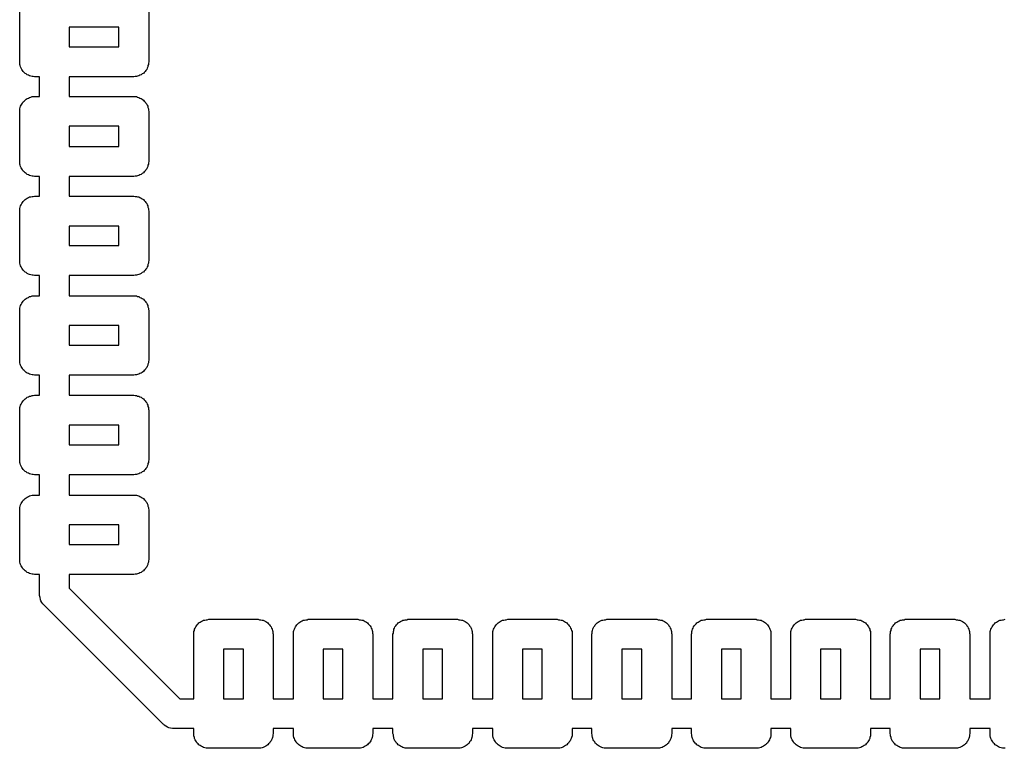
# Model space of a CAD drawing. Extents: x 85 to 363, y -189 to -115.
# Tile 10 of 38: x 182.29 to 187.24, y -178.86 to -175.2. Entities that reach past the tile are written whole.
import ezdxf

# ---------------------------------------------------------------- set-up
doc = ezdxf.new("R2010")
doc.units = 0
doc.header["$MEASUREMENT"] = 0
doc.layers.add('BLACK', color=7, linetype='CONTINUOUS')

msp = doc.modelspace()

# ---------------------------------------------------------------- linework, layer by layer
at = {"layer": 'Black'}
for p, q in [((182.292, -175.416), (182.292, -175.167)), ((182.94, -175.167), (182.94, -175.416)), ((182.541, -175.242), (182.541, -175.341)), ((182.79, -175.242), (182.541, -175.242)), ((182.79, -175.341), (182.79, -175.242)), ((182.541, -175.341), (182.79, -175.341)), ((182.293, -175.423), (182.292, -175.416)), ((182.293, -175.429), (182.293, -175.423)), ((182.295, -175.435), (182.293, -175.429)), ((182.296, -175.442), (182.295, -175.435)), ((182.3, -175.448), (182.296, -175.442)), ((182.935, -175.442), (182.932, -175.448)), ((182.936, -175.435), (182.935, -175.442)), ((182.939, -175.429), (182.936, -175.435)), ((182.94, -175.416), (182.939, -175.423)), ((182.939, -175.423), (182.939, -175.429)), ((182.302, -175.454), (182.3, -175.448)), ((182.306, -175.459), (182.302, -175.454)), ((182.309, -175.464), (182.306, -175.459)), ((182.314, -175.469), (182.309, -175.464)), ((182.319, -175.474), (182.314, -175.469)), ((182.324, -175.477), (182.319, -175.474)), ((182.329, -175.481), (182.324, -175.477)), ((182.336, -175.483), (182.329, -175.481)), ((182.341, -175.487), (182.336, -175.483)), ((182.348, -175.488), (182.341, -175.487)), ((182.354, -175.49), (182.348, -175.488)), ((182.36, -175.49), (182.354, -175.49)), ((182.367, -175.491), (182.36, -175.49)), ((182.391, -175.491), (182.367, -175.491)), ((182.391, -175.59), (182.391, -175.491)), ((182.865, -175.491), (182.541, -175.491)), ((182.541, -175.491), (182.541, -175.59)), ((182.871, -175.49), (182.865, -175.491)), ((182.878, -175.49), (182.871, -175.49)), ((182.884, -175.488), (182.878, -175.49)), ((182.89, -175.487), (182.884, -175.488)), ((182.896, -175.483), (182.89, -175.487)), ((182.902, -175.481), (182.896, -175.483)), ((182.907, -175.477), (182.902, -175.481)), ((182.913, -175.474), (182.907, -175.477)), ((182.917, -175.469), (182.913, -175.474)), ((182.922, -175.464), (182.917, -175.469)), ((182.925, -175.459), (182.922, -175.464)), ((182.93, -175.454), (182.925, -175.459)), ((182.932, -175.448), (182.93, -175.454)), ((182.348, -175.594), (182.354, -175.591)), ((182.354, -175.591), (182.36, -175.591)), ((182.36, -175.591), (182.367, -175.59)), ((182.367, -175.59), (182.391, -175.59)), ((182.541, -175.59), (182.865, -175.59)), ((182.865, -175.59), (182.871, -175.591)), ((182.871, -175.591), (182.878, -175.591)), ((182.878, -175.591), (182.884, -175.594)), ((182.295, -175.646), (182.296, -175.639)), ((182.296, -175.639), (182.3, -175.634)), ((182.3, -175.634), (182.302, -175.628)), ((182.302, -175.628), (182.306, -175.623)), ((182.306, -175.623), (182.309, -175.617)), ((182.309, -175.617), (182.314, -175.613)), ((182.314, -175.613), (182.319, -175.608)), ((182.319, -175.608), (182.324, -175.604)), ((182.324, -175.604), (182.329, -175.6)), ((182.329, -175.6), (182.336, -175.598)), ((182.336, -175.598), (182.341, -175.595)), ((182.341, -175.595), (182.348, -175.594)), ((182.884, -175.594), (182.89, -175.595)), ((182.89, -175.595), (182.896, -175.598)), ((182.896, -175.598), (182.902, -175.6)), ((182.902, -175.6), (182.907, -175.604)), ((182.907, -175.604), (182.913, -175.608)), ((182.913, -175.608), (182.917, -175.613)), ((182.917, -175.613), (182.922, -175.617)), ((182.922, -175.617), (182.925, -175.623)), ((182.925, -175.623), (182.93, -175.628)), ((182.93, -175.628), (182.932, -175.634)), ((182.932, -175.634), (182.935, -175.639)), ((182.935, -175.639), (182.936, -175.646)), ((182.292, -175.665), (182.293, -175.659)), ((182.292, -175.917), (182.292, -175.665)), ((182.293, -175.652), (182.295, -175.646)), ((182.293, -175.659), (182.293, -175.652)), ((182.936, -175.646), (182.939, -175.652)), ((182.939, -175.652), (182.939, -175.659)), ((182.939, -175.659), (182.94, -175.665)), ((182.94, -175.665), (182.94, -175.917)), ((182.541, -175.74), (182.541, -175.842)), ((182.79, -175.74), (182.541, -175.74)), ((182.79, -175.842), (182.79, -175.74)), ((182.541, -175.842), (182.79, -175.842)), ((182.293, -175.923), (182.292, -175.917)), ((182.293, -175.93), (182.293, -175.923)), ((182.295, -175.936), (182.293, -175.93)), ((182.296, -175.942), (182.295, -175.936)), ((182.936, -175.936), (182.935, -175.942)), ((182.939, -175.93), (182.936, -175.936)), ((182.94, -175.917), (182.939, -175.923)), ((182.939, -175.923), (182.939, -175.93)), ((182.3, -175.948), (182.296, -175.942)), ((182.302, -175.954), (182.3, -175.948)), ((182.306, -175.959), (182.302, -175.954)), ((182.309, -175.965), (182.306, -175.959)), ((182.314, -175.969), (182.309, -175.965)), ((182.319, -175.974), (182.314, -175.969)), ((182.324, -175.977), (182.319, -175.974)), ((182.329, -175.982), (182.324, -175.977)), ((182.336, -175.984), (182.329, -175.982)), ((182.341, -175.987), (182.336, -175.984)), ((182.348, -175.988), (182.341, -175.987)), ((182.354, -175.99), (182.348, -175.988)), ((182.884, -175.988), (182.878, -175.99)), ((182.89, -175.987), (182.884, -175.988)), ((182.896, -175.984), (182.89, -175.987)), ((182.902, -175.982), (182.896, -175.984)), ((182.907, -175.977), (182.902, -175.982)), ((182.913, -175.974), (182.907, -175.977)), ((182.917, -175.969), (182.913, -175.974)), ((182.922, -175.965), (182.917, -175.969)), ((182.925, -175.959), (182.922, -175.965)), ((182.93, -175.954), (182.925, -175.959)), ((182.932, -175.948), (182.93, -175.954)), ((182.935, -175.942), (182.932, -175.948)), ((182.36, -175.99), (182.354, -175.99)), ((182.367, -175.992), (182.36, -175.99)), ((182.391, -175.992), (182.367, -175.992)), ((182.391, -176.091), (182.391, -175.992)), ((182.865, -175.992), (182.541, -175.992)), ((182.541, -175.992), (182.541, -176.091)), ((182.871, -175.99), (182.865, -175.992)), ((182.878, -175.99), (182.871, -175.99)), ((182.296, -176.14), (182.3, -176.134)), ((182.3, -176.134), (182.302, -176.128)), ((182.302, -176.128), (182.306, -176.123)), ((182.306, -176.123), (182.309, -176.117)), ((182.309, -176.117), (182.314, -176.113)), ((182.314, -176.113), (182.319, -176.108)), ((182.319, -176.108), (182.324, -176.105)), ((182.324, -176.105), (182.329, -176.101)), ((182.329, -176.101), (182.336, -176.098)), ((182.336, -176.098), (182.341, -176.095)), ((182.341, -176.095), (182.348, -176.094)), ((182.348, -176.094), (182.354, -176.092)), ((182.354, -176.092), (182.36, -176.092)), ((182.36, -176.092), (182.367, -176.091)), ((182.367, -176.091), (182.391, -176.091)), ((182.541, -176.091), (182.865, -176.091)), ((182.865, -176.091), (182.871, -176.092)), ((182.871, -176.092), (182.878, -176.092)), ((182.878, -176.092), (182.884, -176.094)), ((182.884, -176.094), (182.89, -176.095)), ((182.89, -176.095), (182.896, -176.098)), ((182.896, -176.098), (182.902, -176.101)), ((182.902, -176.101), (182.907, -176.105)), ((182.907, -176.105), (182.913, -176.108)), ((182.913, -176.108), (182.917, -176.113)), ((182.917, -176.113), (182.922, -176.117)), ((182.922, -176.117), (182.925, -176.123)), ((182.925, -176.123), (182.93, -176.128)), ((182.93, -176.128), (182.932, -176.134)), ((182.932, -176.134), (182.935, -176.14)), ((182.292, -176.166), (182.293, -176.159)), ((182.292, -176.414), (182.292, -176.166)), ((182.293, -176.152), (182.295, -176.146)), ((182.293, -176.159), (182.293, -176.152)), ((182.295, -176.146), (182.296, -176.14)), ((182.935, -176.14), (182.936, -176.146)), ((182.936, -176.146), (182.939, -176.152)), ((182.939, -176.152), (182.939, -176.159)), ((182.939, -176.159), (182.94, -176.166)), ((182.94, -176.166), (182.94, -176.414)), ((182.541, -176.241), (182.541, -176.339)), ((182.79, -176.241), (182.541, -176.241)), ((182.79, -176.339), (182.79, -176.241)), ((182.541, -176.339), (182.79, -176.339)), ((182.293, -176.421), (182.292, -176.414)), ((182.293, -176.427), (182.293, -176.421)), ((182.295, -176.434), (182.293, -176.427)), ((182.939, -176.427), (182.936, -176.434)), ((182.94, -176.414), (182.939, -176.421)), ((182.939, -176.421), (182.939, -176.427)), ((182.296, -176.44), (182.295, -176.434)), ((182.3, -176.446), (182.296, -176.44)), ((182.302, -176.452), (182.3, -176.446)), ((182.306, -176.457), (182.302, -176.452)), ((182.309, -176.463), (182.306, -176.457)), ((182.314, -176.467), (182.309, -176.463)), ((182.319, -176.472), (182.314, -176.467)), ((182.324, -176.475), (182.319, -176.472)), ((182.329, -176.479), (182.324, -176.475)), ((182.336, -176.482), (182.329, -176.479)), ((182.341, -176.485), (182.336, -176.482)), ((182.896, -176.482), (182.89, -176.485)), ((182.902, -176.479), (182.896, -176.482)), ((182.907, -176.475), (182.902, -176.479)), ((182.913, -176.472), (182.907, -176.475)), ((182.917, -176.467), (182.913, -176.472)), ((182.922, -176.463), (182.917, -176.467)), ((182.925, -176.457), (182.922, -176.463)), ((182.93, -176.452), (182.925, -176.457)), ((182.932, -176.446), (182.93, -176.452)), ((182.935, -176.44), (182.932, -176.446)), ((182.936, -176.434), (182.935, -176.44)), ((182.348, -176.486), (182.341, -176.485)), ((182.354, -176.488), (182.348, -176.486)), ((182.36, -176.488), (182.354, -176.488)), ((182.367, -176.489), (182.36, -176.488)), ((182.391, -176.489), (182.367, -176.489)), ((182.391, -176.591), (182.391, -176.489)), ((182.865, -176.489), (182.541, -176.489)), ((182.541, -176.489), (182.541, -176.591)), ((182.871, -176.488), (182.865, -176.489)), ((182.878, -176.488), (182.871, -176.488)), ((182.884, -176.486), (182.878, -176.488)), ((182.89, -176.485), (182.884, -176.486)), ((182.3, -176.635), (182.302, -176.628)), ((182.302, -176.628), (182.306, -176.623)), ((182.306, -176.623), (182.309, -176.618)), ((182.309, -176.618), (182.314, -176.613)), ((182.314, -176.613), (182.319, -176.608)), ((182.319, -176.608), (182.324, -176.605)), ((182.324, -176.605), (182.329, -176.601)), ((182.329, -176.601), (182.336, -176.599)), ((182.336, -176.599), (182.341, -176.595)), ((182.341, -176.595), (182.348, -176.594)), ((182.348, -176.594), (182.354, -176.592)), ((182.354, -176.592), (182.36, -176.592)), ((182.36, -176.592), (182.367, -176.591)), ((182.367, -176.591), (182.391, -176.591)), ((182.541, -176.591), (182.865, -176.591)), ((182.865, -176.591), (182.871, -176.592)), ((182.871, -176.592), (182.878, -176.592)), ((182.878, -176.592), (182.884, -176.594)), ((182.884, -176.594), (182.89, -176.595)), ((182.89, -176.595), (182.896, -176.599)), ((182.896, -176.599), (182.902, -176.601)), ((182.902, -176.601), (182.907, -176.605)), ((182.907, -176.605), (182.913, -176.608)), ((182.913, -176.608), (182.917, -176.613)), ((182.917, -176.613), (182.922, -176.618)), ((182.922, -176.618), (182.925, -176.623)), ((182.925, -176.623), (182.93, -176.628)), ((182.93, -176.628), (182.932, -176.635)), ((182.292, -176.666), (182.293, -176.659)), ((182.292, -176.915), (182.292, -176.666)), ((182.293, -176.653), (182.295, -176.647)), ((182.293, -176.659), (182.293, -176.653)), ((182.295, -176.647), (182.296, -176.64)), ((182.296, -176.64), (182.3, -176.635)), ((182.932, -176.635), (182.935, -176.64)), ((182.935, -176.64), (182.936, -176.647)), ((182.936, -176.647), (182.939, -176.653)), ((182.939, -176.653), (182.939, -176.659)), ((182.939, -176.659), (182.94, -176.666)), ((182.94, -176.666), (182.94, -176.915)), ((182.541, -176.741), (182.541, -176.84)), ((182.79, -176.741), (182.541, -176.741)), ((182.79, -176.84), (182.79, -176.741)), ((182.541, -176.84), (182.79, -176.84)), ((182.293, -176.921), (182.292, -176.915)), ((182.293, -176.928), (182.293, -176.921)), ((182.94, -176.915), (182.939, -176.921)), ((182.939, -176.921), (182.939, -176.928)), ((182.295, -176.934), (182.293, -176.928)), ((182.296, -176.94), (182.295, -176.934)), ((182.3, -176.946), (182.296, -176.94)), ((182.302, -176.952), (182.3, -176.946)), ((182.306, -176.957), (182.302, -176.952)), ((182.309, -176.963), (182.306, -176.957)), ((182.314, -176.967), (182.309, -176.963)), ((182.319, -176.972), (182.314, -176.967)), ((182.324, -176.976), (182.319, -176.972)), ((182.329, -176.98), (182.324, -176.976)), ((182.907, -176.976), (182.902, -176.98)), ((182.913, -176.972), (182.907, -176.976)), ((182.917, -176.967), (182.913, -176.972)), ((182.922, -176.963), (182.917, -176.967)), ((182.925, -176.957), (182.922, -176.963)), ((182.93, -176.952), (182.925, -176.957)), ((182.932, -176.946), (182.93, -176.952)), ((182.935, -176.94), (182.932, -176.946)), ((182.936, -176.934), (182.935, -176.94)), ((182.939, -176.928), (182.936, -176.934)), ((182.336, -176.982), (182.329, -176.98)), ((182.341, -176.985), (182.336, -176.982)), ((182.348, -176.986), (182.341, -176.985)), ((182.354, -176.989), (182.348, -176.986)), ((182.36, -176.989), (182.354, -176.989)), ((182.367, -176.99), (182.36, -176.989)), ((182.391, -176.99), (182.367, -176.99)), ((182.391, -177.091), (182.391, -176.99)), ((182.865, -176.99), (182.541, -176.99)), ((182.541, -176.99), (182.541, -177.091)), ((182.871, -176.989), (182.865, -176.99)), ((182.878, -176.989), (182.871, -176.989)), ((182.884, -176.986), (182.878, -176.989)), ((182.89, -176.985), (182.884, -176.986)), ((182.896, -176.982), (182.89, -176.985)), ((182.902, -176.98), (182.896, -176.982)), ((182.302, -177.129), (182.306, -177.124)), ((182.306, -177.124), (182.309, -177.118)), ((182.309, -177.118), (182.314, -177.114)), ((182.314, -177.114), (182.319, -177.109)), ((182.319, -177.109), (182.324, -177.106)), ((182.324, -177.106), (182.329, -177.101)), ((182.329, -177.101), (182.336, -177.099)), ((182.336, -177.099), (182.341, -177.096)), ((182.341, -177.096), (182.348, -177.095)), ((182.348, -177.095), (182.354, -177.092)), ((182.354, -177.092), (182.36, -177.092)), ((182.36, -177.092), (182.367, -177.091)), ((182.367, -177.091), (182.391, -177.091)), ((182.541, -177.091), (182.865, -177.091)), ((182.865, -177.091), (182.871, -177.092)), ((182.871, -177.092), (182.878, -177.092)), ((182.878, -177.092), (182.884, -177.095)), ((182.884, -177.095), (182.89, -177.096)), ((182.89, -177.096), (182.896, -177.099)), ((182.896, -177.099), (182.902, -177.101)), ((182.902, -177.101), (182.907, -177.106)), ((182.907, -177.106), (182.913, -177.109)), ((182.913, -177.109), (182.917, -177.114)), ((182.917, -177.114), (182.922, -177.118)), ((182.922, -177.118), (182.925, -177.124)), ((182.925, -177.124), (182.93, -177.129)), ((182.292, -177.166), (182.293, -177.16)), ((182.292, -177.415), (182.292, -177.166)), ((182.293, -177.153), (182.295, -177.147)), ((182.293, -177.16), (182.293, -177.153)), ((182.295, -177.147), (182.296, -177.141)), ((182.296, -177.141), (182.3, -177.135)), ((182.3, -177.135), (182.302, -177.129)), ((182.93, -177.129), (182.932, -177.135)), ((182.932, -177.135), (182.935, -177.141)), ((182.935, -177.141), (182.936, -177.147)), ((182.936, -177.147), (182.939, -177.153)), ((182.939, -177.153), (182.939, -177.16)), ((182.939, -177.16), (182.94, -177.166)), ((182.94, -177.166), (182.94, -177.415)), ((182.541, -177.241), (182.541, -177.34)), ((182.79, -177.241), (182.541, -177.241)), ((182.79, -177.34), (182.79, -177.241)), ((182.541, -177.34), (182.79, -177.34)), ((182.293, -177.422), (182.292, -177.415)), ((182.293, -177.428), (182.293, -177.422)), ((182.94, -177.415), (182.939, -177.422)), ((182.939, -177.422), (182.939, -177.428)), ((182.295, -177.434), (182.293, -177.428)), ((182.296, -177.441), (182.295, -177.434)), ((182.3, -177.447), (182.296, -177.441)), ((182.302, -177.453), (182.3, -177.447)), ((182.306, -177.458), (182.302, -177.453)), ((182.309, -177.463), (182.306, -177.458)), ((182.314, -177.468), (182.309, -177.463)), ((182.319, -177.473), (182.314, -177.468)), ((182.917, -177.468), (182.913, -177.473)), ((182.922, -177.463), (182.917, -177.468)), ((182.925, -177.458), (182.922, -177.463)), ((182.93, -177.453), (182.925, -177.458)), ((182.932, -177.447), (182.93, -177.453)), ((182.935, -177.441), (182.932, -177.447)), ((182.936, -177.434), (182.935, -177.441)), ((182.939, -177.428), (182.936, -177.434)), ((182.324, -177.476), (182.319, -177.473)), ((182.329, -177.48), (182.324, -177.476)), ((182.336, -177.482), (182.329, -177.48)), ((182.341, -177.486), (182.336, -177.482)), ((182.348, -177.487), (182.341, -177.486)), ((182.354, -177.489), (182.348, -177.487)), ((182.36, -177.489), (182.354, -177.489)), ((182.367, -177.49), (182.36, -177.489)), ((182.391, -177.49), (182.367, -177.49)), ((182.391, -177.592), (182.391, -177.49)), ((182.865, -177.49), (182.541, -177.49)), ((182.541, -177.49), (182.541, -177.592)), ((182.871, -177.489), (182.865, -177.49)), ((182.878, -177.489), (182.871, -177.489)), ((182.884, -177.487), (182.878, -177.489)), ((182.89, -177.486), (182.884, -177.487)), ((182.896, -177.482), (182.89, -177.486)), ((182.902, -177.48), (182.896, -177.482)), ((182.907, -177.476), (182.902, -177.48)), ((182.913, -177.473), (182.907, -177.476)), ((182.306, -177.624), (182.309, -177.618)), ((182.309, -177.618), (182.314, -177.614)), ((182.314, -177.614), (182.319, -177.609)), ((182.319, -177.609), (182.324, -177.606)), ((182.324, -177.606), (182.329, -177.602)), ((182.329, -177.602), (182.336, -177.599)), ((182.336, -177.599), (182.341, -177.596)), ((182.341, -177.596), (182.348, -177.595)), ((182.348, -177.595), (182.354, -177.593)), ((182.354, -177.593), (182.36, -177.593)), ((182.36, -177.593), (182.367, -177.592)), ((182.367, -177.592), (182.391, -177.592)), ((182.541, -177.592), (182.865, -177.592)), ((182.865, -177.592), (182.871, -177.593)), ((182.871, -177.593), (182.878, -177.593)), ((182.878, -177.593), (182.884, -177.595)), ((182.884, -177.595), (182.89, -177.596)), ((182.89, -177.596), (182.896, -177.599)), ((182.896, -177.599), (182.902, -177.602)), ((182.902, -177.602), (182.907, -177.606)), ((182.907, -177.606), (182.913, -177.609)), ((182.913, -177.609), (182.917, -177.614)), ((182.917, -177.614), (182.922, -177.618)), ((182.922, -177.618), (182.925, -177.624)), ((182.292, -177.667), (182.293, -177.66)), ((182.292, -177.916), (182.292, -177.667)), ((182.293, -177.654), (182.295, -177.647)), ((182.293, -177.66), (182.293, -177.654)), ((182.295, -177.647), (182.296, -177.641)), ((182.296, -177.641), (182.3, -177.635)), ((182.3, -177.635), (182.302, -177.629)), ((182.302, -177.629), (182.306, -177.624)), ((182.925, -177.624), (182.93, -177.629)), ((182.93, -177.629), (182.932, -177.635)), ((182.932, -177.635), (182.935, -177.641)), ((182.935, -177.641), (182.936, -177.647)), ((182.936, -177.647), (182.939, -177.654)), ((182.939, -177.654), (182.939, -177.66)), ((182.939, -177.66), (182.94, -177.667)), ((182.94, -177.667), (182.94, -177.916)), ((182.541, -177.742), (182.541, -177.841)), ((182.79, -177.742), (182.541, -177.742)), ((182.79, -177.841), (182.79, -177.742)), ((182.541, -177.841), (182.79, -177.841)), ((182.293, -177.922), (182.292, -177.916)), ((182.94, -177.916), (182.939, -177.922)), ((182.293, -177.929), (182.293, -177.922)), ((182.295, -177.935), (182.293, -177.929)), ((182.296, -177.941), (182.295, -177.935)), ((182.3, -177.947), (182.296, -177.941)), ((182.302, -177.953), (182.3, -177.947)), ((182.306, -177.958), (182.302, -177.953)), ((182.309, -177.964), (182.306, -177.958)), ((182.314, -177.968), (182.309, -177.964)), ((182.922, -177.964), (182.917, -177.968)), ((182.925, -177.958), (182.922, -177.964)), ((182.93, -177.953), (182.925, -177.958)), ((182.932, -177.947), (182.93, -177.953)), ((182.935, -177.941), (182.932, -177.947)), ((182.936, -177.935), (182.935, -177.941)), ((182.939, -177.929), (182.936, -177.935)), ((182.939, -177.922), (182.939, -177.929)), ((182.319, -177.973), (182.314, -177.968)), ((182.324, -177.976), (182.319, -177.973)), ((182.329, -177.981), (182.324, -177.976)), ((182.336, -177.983), (182.329, -177.981)), ((182.341, -177.986), (182.336, -177.983)), ((182.348, -177.987), (182.341, -177.986)), ((182.354, -177.989), (182.348, -177.987)), ((182.36, -177.989), (182.354, -177.989)), ((182.367, -177.991), (182.36, -177.989)), ((182.391, -177.991), (182.367, -177.991)), ((182.391, -178.091), (182.391, -177.991)), ((182.865, -177.991), (182.541, -177.991)), ((182.541, -177.991), (182.541, -178.06)), ((182.871, -177.989), (182.865, -177.991)), ((182.878, -177.989), (182.871, -177.989)), ((182.884, -177.987), (182.878, -177.989)), ((182.89, -177.986), (182.884, -177.987)), ((182.896, -177.983), (182.89, -177.986)), ((182.902, -177.981), (182.896, -177.983)), ((182.907, -177.976), (182.902, -177.981)), ((182.913, -177.973), (182.907, -177.976)), ((182.917, -177.968), (182.913, -177.973)), ((182.541, -178.06), (183.096, -178.615)), ((182.392, -178.094), (182.391, -178.091)), ((182.391, -178.097), (182.392, -178.094)), ((182.394, -178.107), (182.391, -178.097)), ((182.396, -178.116), (182.394, -178.107)), ((182.397, -178.119), (182.396, -178.116)), ((182.398, -178.123), (182.397, -178.119)), ((182.404, -178.131), (182.398, -178.123)), ((182.409, -178.139), (182.404, -178.131)), ((182.411, -178.141), (182.409, -178.139)), ((182.413, -178.144), (182.411, -178.141)), ((183.012, -178.743), (182.413, -178.144)), ((183.17, -178.266), (183.173, -178.26)), ((183.173, -178.26), (183.176, -178.254)), ((183.176, -178.254), (183.18, -178.249)), ((183.18, -178.249), (183.183, -178.243)), ((183.183, -178.243), (183.188, -178.239)), ((183.188, -178.239), (183.192, -178.234)), ((183.192, -178.234), (183.198, -178.231)), ((183.198, -178.231), (183.203, -178.227)), ((183.203, -178.227), (183.209, -178.224)), ((183.209, -178.224), (183.215, -178.221)), ((183.215, -178.221), (183.221, -178.22)), ((183.221, -178.22), (183.228, -178.218)), ((183.228, -178.218), (183.234, -178.218)), ((183.234, -178.218), (183.241, -178.216)), ((183.241, -178.216), (183.49, -178.216)), ((183.49, -178.216), (183.496, -178.218)), ((183.496, -178.218), (183.503, -178.218)), ((183.503, -178.218), (183.509, -178.22)), ((183.509, -178.22), (183.515, -178.221)), ((183.515, -178.221), (183.521, -178.224)), ((183.521, -178.224), (183.527, -178.227)), ((183.527, -178.227), (183.532, -178.231)), ((183.532, -178.231), (183.538, -178.234)), ((183.538, -178.234), (183.542, -178.239)), ((183.542, -178.239), (183.547, -178.243)), ((183.547, -178.243), (183.55, -178.249)), ((183.55, -178.249), (183.555, -178.254)), ((183.555, -178.254), (183.557, -178.26)), ((183.557, -178.26), (183.56, -178.266)), ((183.671, -178.266), (183.674, -178.26)), ((183.674, -178.26), (183.676, -178.254)), ((183.676, -178.254), (183.68, -178.249)), ((183.68, -178.249), (183.684, -178.243)), ((183.684, -178.243), (183.689, -178.239)), ((183.689, -178.239), (183.693, -178.234)), ((183.693, -178.234), (183.699, -178.231)), ((183.699, -178.231), (183.704, -178.227)), ((183.704, -178.227), (183.71, -178.224)), ((183.71, -178.224), (183.715, -178.221)), ((183.715, -178.221), (183.722, -178.22)), ((183.722, -178.22), (183.728, -178.218)), ((183.728, -178.218), (183.735, -178.218)), ((183.735, -178.218), (183.741, -178.216)), ((183.741, -178.216), (183.99, -178.216)), ((183.99, -178.216), (183.996, -178.218)), ((183.996, -178.218), (184.003, -178.218)), ((184.003, -178.218), (184.009, -178.22)), ((184.009, -178.22), (184.016, -178.221)), ((184.016, -178.221), (184.021, -178.224)), ((184.021, -178.224), (184.027, -178.227)), ((184.027, -178.227), (184.033, -178.231)), ((184.033, -178.231), (184.038, -178.234)), ((184.038, -178.234), (184.042, -178.239)), ((184.042, -178.239), (184.047, -178.243)), ((184.047, -178.243), (184.051, -178.249)), ((184.051, -178.249), (184.055, -178.254)), ((184.055, -178.254), (184.057, -178.26)), ((184.057, -178.26), (184.06, -178.266)), ((184.171, -178.266), (184.174, -178.26)), ((184.174, -178.26), (184.176, -178.254)), ((184.176, -178.254), (184.181, -178.249)), ((184.181, -178.249), (184.184, -178.243)), ((184.184, -178.243), (184.189, -178.239)), ((184.189, -178.239), (184.193, -178.234)), ((184.193, -178.234), (184.199, -178.231)), ((184.199, -178.231), (184.204, -178.227)), ((184.204, -178.227), (184.21, -178.224)), ((184.21, -178.224), (184.216, -178.221)), ((184.216, -178.221), (184.222, -178.22)), ((184.222, -178.22), (184.228, -178.218)), ((184.228, -178.218), (184.235, -178.218)), ((184.235, -178.218), (184.241, -178.216)), ((184.241, -178.216), (184.49, -178.216)), ((184.49, -178.216), (184.497, -178.218)), ((184.497, -178.218), (184.503, -178.218)), ((184.503, -178.218), (184.51, -178.22)), ((184.51, -178.22), (184.516, -178.221)), ((184.516, -178.221), (184.522, -178.224)), ((184.522, -178.224), (184.528, -178.227)), ((184.528, -178.227), (184.533, -178.231)), ((184.533, -178.231), (184.539, -178.234)), ((184.539, -178.234), (184.543, -178.239)), ((184.543, -178.239), (184.548, -178.243)), ((184.548, -178.243), (184.551, -178.249)), ((184.551, -178.249), (184.555, -178.254)), ((184.555, -178.254), (184.558, -178.26)), ((184.558, -178.26), (184.561, -178.266)), ((184.671, -178.266), (184.675, -178.26)), ((184.675, -178.26), (184.677, -178.254)), ((184.677, -178.254), (184.681, -178.249)), ((184.681, -178.249), (184.684, -178.243)), ((184.684, -178.243), (184.689, -178.239)), ((184.689, -178.239), (184.694, -178.234)), ((184.694, -178.234), (184.699, -178.231)), ((184.699, -178.231), (184.704, -178.227)), ((184.704, -178.227), (184.71, -178.224)), ((184.71, -178.224), (184.716, -178.221)), ((184.716, -178.221), (184.723, -178.22)), ((184.723, -178.22), (184.729, -178.218)), ((184.729, -178.218), (184.735, -178.218)), ((184.735, -178.218), (184.742, -178.216)), ((184.742, -178.216), (184.991, -178.216)), ((184.991, -178.216), (184.997, -178.218)), ((184.997, -178.218), (185.004, -178.218)), ((185.004, -178.218), (185.01, -178.22)), ((185.01, -178.22), (185.016, -178.221)), ((185.016, -178.221), (185.022, -178.224)), ((185.022, -178.224), (185.028, -178.227)), ((185.028, -178.227), (185.033, -178.231)), ((185.033, -178.231), (185.039, -178.234)), ((185.039, -178.234), (185.043, -178.239)), ((185.043, -178.239), (185.048, -178.243)), ((185.048, -178.243), (185.051, -178.249)), ((185.051, -178.249), (185.056, -178.254)), ((185.056, -178.254), (185.058, -178.26)), ((185.058, -178.26), (185.061, -178.266)), ((185.169, -178.266), (185.172, -178.26)), ((185.172, -178.26), (185.175, -178.254)), ((185.175, -178.254), (185.179, -178.249)), ((185.179, -178.249), (185.182, -178.243)), ((185.182, -178.243), (185.187, -178.239)), ((185.187, -178.239), (185.191, -178.234)), ((185.191, -178.234), (185.197, -178.231)), ((185.197, -178.231), (185.202, -178.227)), ((185.202, -178.227), (185.208, -178.224)), ((185.208, -178.224), (185.214, -178.221)), ((185.214, -178.221), (185.22, -178.22)), ((185.22, -178.22), (185.227, -178.218)), ((185.227, -178.218), (185.233, -178.218)), ((185.233, -178.218), (185.24, -178.216)), ((185.24, -178.216), (185.491, -178.216)), ((185.491, -178.216), (185.498, -178.218)), ((185.498, -178.218), (185.504, -178.218)), ((185.504, -178.218), (185.51, -178.22)), ((185.51, -178.22), (185.517, -178.221)), ((185.517, -178.221), (185.522, -178.224)), ((185.522, -178.224), (185.529, -178.227)), ((185.529, -178.227), (185.534, -178.231)), ((185.534, -178.231), (185.539, -178.234)), ((185.539, -178.234), (185.544, -178.239)), ((185.544, -178.239), (185.549, -178.243)), ((185.549, -178.243), (185.552, -178.249)), ((185.552, -178.249), (185.556, -178.254)), ((185.556, -178.254), (185.558, -178.26)), ((185.558, -178.26), (185.562, -178.266)), ((185.67, -178.266), (185.673, -178.26)), ((185.673, -178.26), (185.675, -178.254)), ((185.675, -178.254), (185.679, -178.249)), ((185.679, -178.249), (185.683, -178.243)), ((185.683, -178.243), (185.688, -178.239)), ((185.688, -178.239), (185.692, -178.234)), ((185.692, -178.234), (185.698, -178.231)), ((185.698, -178.231), (185.703, -178.227)), ((185.703, -178.227), (185.709, -178.224)), ((185.709, -178.224), (185.714, -178.221)), ((185.714, -178.221), (185.721, -178.22)), ((185.721, -178.22), (185.727, -178.218)), ((185.727, -178.218), (185.734, -178.218)), ((185.734, -178.218), (185.74, -178.216)), ((185.74, -178.216), (185.989, -178.216)), ((185.989, -178.216), (185.995, -178.218)), ((185.995, -178.218), (186.002, -178.218)), ((186.002, -178.218), (186.008, -178.22)), ((186.008, -178.22), (186.015, -178.221)), ((186.015, -178.221), (186.02, -178.224)), ((186.02, -178.224), (186.026, -178.227)), ((186.026, -178.227), (186.031, -178.231)), ((186.031, -178.231), (186.037, -178.234)), ((186.037, -178.234), (186.041, -178.239)), ((186.041, -178.239), (186.046, -178.243)), ((186.046, -178.243), (186.05, -178.249)), ((186.05, -178.249), (186.054, -178.254)), ((186.054, -178.254), (186.056, -178.26)), ((186.056, -178.26), (186.059, -178.266)), ((186.167, -178.266), (186.171, -178.26)), ((186.171, -178.26), (186.173, -178.254)), ((186.173, -178.254), (186.177, -178.249)), ((186.177, -178.249), (186.18, -178.243)), ((186.18, -178.243), (186.185, -178.239)), ((186.185, -178.239), (186.19, -178.234)), ((186.19, -178.234), (186.195, -178.231)), ((186.195, -178.231), (186.2, -178.227)), ((186.2, -178.227), (186.207, -178.224)), ((186.207, -178.224), (186.212, -178.221)), ((186.212, -178.221), (186.219, -178.22)), ((186.219, -178.22), (186.225, -178.218)), ((186.225, -178.218), (186.231, -178.218)), ((186.231, -178.218), (186.238, -178.216)), ((186.238, -178.216), (186.489, -178.216)), ((186.489, -178.216), (186.496, -178.218)), ((186.496, -178.218), (186.502, -178.218)), ((186.502, -178.218), (186.509, -178.22)), ((186.509, -178.22), (186.515, -178.221)), ((186.515, -178.221), (186.521, -178.224)), ((186.521, -178.224), (186.527, -178.227)), ((186.527, -178.227), (186.532, -178.231)), ((186.532, -178.231), (186.538, -178.234)), ((186.538, -178.234), (186.542, -178.239)), ((186.542, -178.239), (186.547, -178.243)), ((186.547, -178.243), (186.55, -178.249)), ((186.55, -178.249), (186.554, -178.254)), ((186.554, -178.254), (186.557, -178.26)), ((186.557, -178.26), (186.56, -178.266)), ((186.668, -178.266), (186.671, -178.26)), ((186.671, -178.26), (186.673, -178.254)), ((186.673, -178.254), (186.678, -178.249)), ((186.678, -178.249), (186.681, -178.243)), ((186.681, -178.243), (186.686, -178.239)), ((186.686, -178.239), (186.69, -178.234)), ((186.69, -178.234), (186.696, -178.231)), ((186.696, -178.231), (186.701, -178.227)), ((186.701, -178.227), (186.707, -178.224)), ((186.707, -178.224), (186.713, -178.221)), ((186.713, -178.221), (186.719, -178.22)), ((186.719, -178.22), (186.725, -178.218)), ((186.725, -178.218), (186.732, -178.218)), ((186.732, -178.218), (186.738, -178.216)), ((186.738, -178.216), (186.987, -178.216)), ((186.987, -178.216), (186.994, -178.218)), ((186.994, -178.218), (187, -178.218)), ((187, -178.218), (187.006, -178.22)), ((187.006, -178.22), (187.013, -178.221)), ((187.013, -178.221), (187.019, -178.224)), ((187.019, -178.224), (187.025, -178.227)), ((187.025, -178.227), (187.03, -178.231)), ((187.03, -178.231), (187.035, -178.234)), ((187.035, -178.234), (187.04, -178.239)), ((187.04, -178.239), (187.045, -178.243)), ((187.045, -178.243), (187.048, -178.249)), ((187.048, -178.249), (187.052, -178.254)), ((187.052, -178.254), (187.054, -178.26)), ((187.054, -178.26), (187.058, -178.266)), ((187.168, -178.266), (187.171, -178.26)), ((187.171, -178.26), (187.174, -178.254)), ((187.174, -178.254), (187.178, -178.249)), ((187.178, -178.249), (187.181, -178.243)), ((187.181, -178.243), (187.186, -178.239)), ((187.186, -178.239), (187.19, -178.234)), ((187.19, -178.234), (187.196, -178.231)), ((187.196, -178.231), (187.201, -178.227)), ((187.201, -178.227), (187.207, -178.224)), ((187.207, -178.224), (187.213, -178.221)), ((187.213, -178.221), (187.219, -178.22)), ((187.219, -178.22), (187.226, -178.218)), ((187.226, -178.218), (187.232, -178.218)), ((187.232, -178.218), (187.239, -178.216)), ((183.166, -178.291), (183.167, -178.285)), ((183.166, -178.615), (183.166, -178.291)), ((183.167, -178.278), (183.169, -178.272)), ((183.167, -178.285), (183.167, -178.278)), ((183.169, -178.272), (183.17, -178.266)), ((183.56, -178.266), (183.561, -178.272)), ((183.561, -178.272), (183.563, -178.278)), ((183.563, -178.278), (183.563, -178.285)), ((183.563, -178.285), (183.565, -178.291)), ((183.565, -178.291), (183.565, -178.615)), ((183.666, -178.291), (183.667, -178.285)), ((183.666, -178.615), (183.666, -178.291)), ((183.667, -178.278), (183.669, -178.272)), ((183.667, -178.285), (183.667, -178.278)), ((183.669, -178.272), (183.671, -178.266)), ((184.06, -178.266), (184.062, -178.272)), ((184.062, -178.272), (184.064, -178.278)), ((184.064, -178.278), (184.064, -178.285)), ((184.064, -178.285), (184.065, -178.291)), ((184.065, -178.291), (184.065, -178.615)), ((184.166, -178.291), (184.168, -178.285)), ((184.166, -178.615), (184.166, -178.291)), ((184.168, -178.278), (184.17, -178.272)), ((184.168, -178.285), (184.168, -178.278)), ((184.17, -178.272), (184.171, -178.266)), ((184.561, -178.266), (184.562, -178.272)), ((184.562, -178.272), (184.564, -178.278)), ((184.564, -178.278), (184.564, -178.285)), ((184.564, -178.285), (184.565, -178.291)), ((184.565, -178.291), (184.565, -178.615)), ((184.667, -178.291), (184.668, -178.285)), ((184.667, -178.615), (184.667, -178.291)), ((184.668, -178.278), (184.67, -178.272)), ((184.668, -178.285), (184.668, -178.278)), ((184.67, -178.272), (184.671, -178.266)), ((185.061, -178.266), (185.062, -178.272)), ((185.062, -178.272), (185.065, -178.278)), ((185.065, -178.278), (185.065, -178.285)), ((185.065, -178.285), (185.066, -178.291)), ((185.066, -178.291), (185.066, -178.615)), ((185.165, -178.291), (185.166, -178.285)), ((185.165, -178.615), (185.165, -178.291)), ((185.166, -178.278), (185.168, -178.272)), ((185.166, -178.285), (185.166, -178.278)), ((185.168, -178.272), (185.169, -178.266)), ((185.562, -178.266), (185.563, -178.272)), ((185.563, -178.272), (185.565, -178.278)), ((185.565, -178.278), (185.565, -178.285)), ((185.565, -178.285), (185.566, -178.291)), ((185.566, -178.291), (185.566, -178.615)), ((185.665, -178.291), (185.666, -178.285)), ((185.665, -178.615), (185.665, -178.291)), ((185.666, -178.278), (185.668, -178.272)), ((185.666, -178.285), (185.666, -178.278)), ((185.668, -178.272), (185.67, -178.266)), ((186.059, -178.266), (186.061, -178.272)), ((186.061, -178.272), (186.063, -178.278)), ((186.063, -178.278), (186.063, -178.285)), ((186.063, -178.285), (186.064, -178.291)), ((186.064, -178.291), (186.064, -178.615)), ((186.163, -178.291), (186.164, -178.285)), ((186.163, -178.615), (186.163, -178.291)), ((186.164, -178.278), (186.166, -178.272)), ((186.164, -178.285), (186.164, -178.278)), ((186.166, -178.272), (186.167, -178.266)), ((186.56, -178.266), (186.561, -178.272)), ((186.561, -178.272), (186.563, -178.278)), ((186.563, -178.278), (186.563, -178.285)), ((186.563, -178.285), (186.564, -178.291)), ((186.564, -178.291), (186.564, -178.615)), ((186.663, -178.291), (186.664, -178.285)), ((186.663, -178.615), (186.663, -178.291)), ((186.664, -178.278), (186.667, -178.272)), ((186.664, -178.285), (186.664, -178.278)), ((186.667, -178.272), (186.668, -178.266)), ((187.058, -178.266), (187.059, -178.272)), ((187.059, -178.272), (187.061, -178.278)), ((187.061, -178.278), (187.061, -178.285)), ((187.061, -178.285), (187.062, -178.291)), ((187.062, -178.291), (187.062, -178.615)), ((187.164, -178.291), (187.165, -178.285)), ((187.164, -178.615), (187.164, -178.291)), ((187.165, -178.278), (187.167, -178.272)), ((187.165, -178.285), (187.165, -178.278)), ((187.167, -178.272), (187.168, -178.266)), ((183.316, -178.366), (183.316, -178.615)), ((183.415, -178.366), (183.316, -178.366)), ((183.415, -178.615), (183.415, -178.366)), ((183.816, -178.366), (183.816, -178.615)), ((183.915, -178.366), (183.816, -178.366)), ((183.915, -178.615), (183.915, -178.366)), ((184.316, -178.366), (184.316, -178.615)), ((184.415, -178.366), (184.316, -178.366)), ((184.415, -178.615), (184.415, -178.366)), ((184.817, -178.366), (184.817, -178.615)), ((184.916, -178.366), (184.817, -178.366)), ((184.916, -178.615), (184.916, -178.366)), ((185.315, -178.366), (185.315, -178.615)), ((185.416, -178.366), (185.315, -178.366)), ((185.416, -178.615), (185.416, -178.366)), ((185.815, -178.366), (185.815, -178.615)), ((185.914, -178.366), (185.815, -178.366)), ((185.914, -178.615), (185.914, -178.366)), ((186.313, -178.366), (186.313, -178.615)), ((186.414, -178.366), (186.313, -178.366)), ((186.414, -178.615), (186.414, -178.366)), ((186.813, -178.366), (186.813, -178.615)), ((186.912, -178.366), (186.813, -178.366)), ((186.912, -178.615), (186.912, -178.366)), ((183.096, -178.615), (183.166, -178.615)), ((183.316, -178.615), (183.415, -178.615)), ((183.565, -178.615), (183.666, -178.615)), ((183.816, -178.615), (183.915, -178.615)), ((184.065, -178.615), (184.166, -178.615)), ((184.316, -178.615), (184.415, -178.615)), ((184.565, -178.615), (184.667, -178.615)), ((184.817, -178.615), (184.916, -178.615)), ((185.066, -178.615), (185.165, -178.615)), ((185.315, -178.615), (185.416, -178.615)), ((185.566, -178.615), (185.665, -178.615)), ((185.815, -178.615), (185.914, -178.615)), ((186.064, -178.615), (186.163, -178.615)), ((186.313, -178.615), (186.414, -178.615)), ((186.564, -178.615), (186.663, -178.615)), ((186.813, -178.615), (186.912, -178.615)), ((187.062, -178.615), (187.164, -178.615)), ((183.015, -178.745), (183.012, -178.743)), ((183.017, -178.748), (183.015, -178.745)), ((183.026, -178.753), (183.017, -178.748)), ((183.034, -178.758), (183.026, -178.753)), ((183.037, -178.759), (183.034, -178.758)), ((183.04, -178.761), (183.037, -178.759)), ((183.049, -178.762), (183.04, -178.761)), ((183.059, -178.765), (183.049, -178.762)), ((183.062, -178.765), (183.059, -178.765)), ((183.065, -178.765), (183.062, -178.765)), ((183.166, -178.765), (183.065, -178.765)), ((183.166, -178.789), (183.166, -178.765)), ((183.167, -178.796), (183.166, -178.789)), ((183.167, -178.802), (183.167, -178.796)), ((183.169, -178.809), (183.167, -178.802)), ((183.563, -178.802), (183.561, -178.809)), ((183.565, -178.789), (183.563, -178.796)), ((183.563, -178.796), (183.563, -178.802)), ((183.666, -178.765), (183.565, -178.765)), ((183.565, -178.765), (183.565, -178.789)), ((183.666, -178.789), (183.666, -178.765)), ((183.667, -178.796), (183.666, -178.789)), ((183.667, -178.802), (183.667, -178.796)), ((183.669, -178.809), (183.667, -178.802)), ((184.064, -178.802), (184.062, -178.809)), ((184.065, -178.789), (184.064, -178.796)), ((184.064, -178.796), (184.064, -178.802)), ((184.166, -178.765), (184.065, -178.765)), ((184.065, -178.765), (184.065, -178.789)), ((184.166, -178.789), (184.166, -178.765)), ((184.168, -178.796), (184.166, -178.789)), ((184.168, -178.802), (184.168, -178.796)), ((184.17, -178.809), (184.168, -178.802)), ((184.564, -178.802), (184.562, -178.809)), ((184.565, -178.789), (184.564, -178.796)), ((184.564, -178.796), (184.564, -178.802)), ((184.667, -178.765), (184.565, -178.765)), ((184.565, -178.765), (184.565, -178.789)), ((184.667, -178.789), (184.667, -178.765)), ((184.668, -178.796), (184.667, -178.789)), ((184.668, -178.802), (184.668, -178.796)), ((184.67, -178.809), (184.668, -178.802)), ((185.065, -178.802), (185.062, -178.809)), ((185.066, -178.789), (185.065, -178.796)), ((185.065, -178.796), (185.065, -178.802)), ((185.165, -178.765), (185.066, -178.765)), ((185.066, -178.765), (185.066, -178.789)), ((185.165, -178.789), (185.165, -178.765)), ((185.166, -178.796), (185.165, -178.789)), ((185.166, -178.802), (185.166, -178.796)), ((185.168, -178.809), (185.166, -178.802)), ((185.565, -178.802), (185.563, -178.809)), ((185.566, -178.789), (185.565, -178.796)), ((185.565, -178.796), (185.565, -178.802)), ((185.665, -178.765), (185.566, -178.765)), ((185.566, -178.765), (185.566, -178.789)), ((185.665, -178.789), (185.665, -178.765)), ((185.666, -178.796), (185.665, -178.789)), ((185.666, -178.802), (185.666, -178.796)), ((185.668, -178.809), (185.666, -178.802)), ((186.063, -178.802), (186.061, -178.809)), ((186.064, -178.789), (186.063, -178.796)), ((186.063, -178.796), (186.063, -178.802)), ((186.163, -178.765), (186.064, -178.765)), ((186.064, -178.765), (186.064, -178.789)), ((186.163, -178.789), (186.163, -178.765)), ((186.164, -178.796), (186.163, -178.789)), ((186.164, -178.802), (186.164, -178.796)), ((186.166, -178.809), (186.164, -178.802)), ((186.563, -178.802), (186.561, -178.809)), ((186.564, -178.789), (186.563, -178.796)), ((186.563, -178.796), (186.563, -178.802)), ((186.663, -178.765), (186.564, -178.765)), ((186.564, -178.765), (186.564, -178.789)), ((186.663, -178.789), (186.663, -178.765)), ((186.664, -178.796), (186.663, -178.789)), ((186.664, -178.802), (186.664, -178.796)), ((186.667, -178.809), (186.664, -178.802)), ((187.061, -178.802), (187.059, -178.809)), ((187.062, -178.789), (187.061, -178.796)), ((187.061, -178.796), (187.061, -178.802)), ((187.164, -178.765), (187.062, -178.765)), ((187.062, -178.765), (187.062, -178.789)), ((187.164, -178.789), (187.164, -178.765)), ((187.165, -178.796), (187.164, -178.789)), ((187.165, -178.802), (187.165, -178.796)), ((187.167, -178.809), (187.165, -178.802)), ((183.17, -178.815), (183.169, -178.809)), ((183.173, -178.821), (183.17, -178.815)), ((183.176, -178.827), (183.173, -178.821)), ((183.18, -178.832), (183.176, -178.827)), ((183.183, -178.838), (183.18, -178.832)), ((183.188, -178.842), (183.183, -178.838)), ((183.192, -178.847), (183.188, -178.842)), ((183.198, -178.85), (183.192, -178.847)), ((183.203, -178.854), (183.198, -178.85)), ((183.209, -178.857), (183.203, -178.854)), ((183.527, -178.854), (183.521, -178.857)), ((183.532, -178.85), (183.527, -178.854)), ((183.538, -178.847), (183.532, -178.85)), ((183.542, -178.842), (183.538, -178.847)), ((183.547, -178.838), (183.542, -178.842)), ((183.55, -178.832), (183.547, -178.838)), ((183.555, -178.827), (183.55, -178.832)), ((183.557, -178.821), (183.555, -178.827)), ((183.56, -178.815), (183.557, -178.821)), ((183.561, -178.809), (183.56, -178.815)), ((183.671, -178.815), (183.669, -178.809)), ((183.674, -178.821), (183.671, -178.815)), ((183.676, -178.827), (183.674, -178.821)), ((183.68, -178.832), (183.676, -178.827)), ((183.684, -178.838), (183.68, -178.832)), ((183.689, -178.842), (183.684, -178.838)), ((183.693, -178.847), (183.689, -178.842)), ((183.699, -178.85), (183.693, -178.847)), ((183.704, -178.854), (183.699, -178.85)), ((183.71, -178.857), (183.704, -178.854)), ((184.027, -178.854), (184.021, -178.857)), ((184.033, -178.85), (184.027, -178.854)), ((184.038, -178.847), (184.033, -178.85)), ((184.042, -178.842), (184.038, -178.847)), ((184.047, -178.838), (184.042, -178.842)), ((184.051, -178.832), (184.047, -178.838)), ((184.055, -178.827), (184.051, -178.832)), ((184.057, -178.821), (184.055, -178.827)), ((184.06, -178.815), (184.057, -178.821)), ((184.062, -178.809), (184.06, -178.815)), ((184.171, -178.815), (184.17, -178.809)), ((184.174, -178.821), (184.171, -178.815)), ((184.176, -178.827), (184.174, -178.821)), ((184.181, -178.832), (184.176, -178.827)), ((184.184, -178.838), (184.181, -178.832)), ((184.189, -178.842), (184.184, -178.838)), ((184.193, -178.847), (184.189, -178.842)), ((184.199, -178.85), (184.193, -178.847)), ((184.204, -178.854), (184.199, -178.85)), ((184.21, -178.857), (184.204, -178.854)), ((184.528, -178.854), (184.522, -178.857)), ((184.533, -178.85), (184.528, -178.854)), ((184.539, -178.847), (184.533, -178.85)), ((184.543, -178.842), (184.539, -178.847)), ((184.548, -178.838), (184.543, -178.842)), ((184.551, -178.832), (184.548, -178.838)), ((184.555, -178.827), (184.551, -178.832)), ((184.558, -178.821), (184.555, -178.827)), ((184.561, -178.815), (184.558, -178.821)), ((184.562, -178.809), (184.561, -178.815)), ((184.671, -178.815), (184.67, -178.809)), ((184.675, -178.821), (184.671, -178.815)), ((184.677, -178.827), (184.675, -178.821)), ((184.681, -178.832), (184.677, -178.827)), ((184.684, -178.838), (184.681, -178.832)), ((184.689, -178.842), (184.684, -178.838)), ((184.694, -178.847), (184.689, -178.842)), ((184.699, -178.85), (184.694, -178.847)), ((184.704, -178.854), (184.699, -178.85)), ((184.71, -178.857), (184.704, -178.854)), ((185.028, -178.854), (185.022, -178.857)), ((185.033, -178.85), (185.028, -178.854)), ((185.039, -178.847), (185.033, -178.85)), ((185.043, -178.842), (185.039, -178.847)), ((185.048, -178.838), (185.043, -178.842)), ((185.051, -178.832), (185.048, -178.838)), ((185.056, -178.827), (185.051, -178.832)), ((185.058, -178.821), (185.056, -178.827)), ((185.061, -178.815), (185.058, -178.821)), ((185.062, -178.809), (185.061, -178.815)), ((185.169, -178.815), (185.168, -178.809)), ((185.172, -178.821), (185.169, -178.815)), ((185.175, -178.827), (185.172, -178.821)), ((185.179, -178.832), (185.175, -178.827)), ((185.182, -178.838), (185.179, -178.832)), ((185.187, -178.842), (185.182, -178.838)), ((185.191, -178.847), (185.187, -178.842)), ((185.197, -178.85), (185.191, -178.847)), ((185.202, -178.854), (185.197, -178.85)), ((185.208, -178.857), (185.202, -178.854)), ((185.529, -178.854), (185.522, -178.857)), ((185.534, -178.85), (185.529, -178.854)), ((185.539, -178.847), (185.534, -178.85)), ((185.544, -178.842), (185.539, -178.847)), ((185.549, -178.838), (185.544, -178.842)), ((185.552, -178.832), (185.549, -178.838)), ((185.556, -178.827), (185.552, -178.832)), ((185.558, -178.821), (185.556, -178.827)), ((185.562, -178.815), (185.558, -178.821)), ((185.563, -178.809), (185.562, -178.815)), ((185.67, -178.815), (185.668, -178.809)), ((185.673, -178.821), (185.67, -178.815)), ((185.675, -178.827), (185.673, -178.821)), ((185.679, -178.832), (185.675, -178.827)), ((185.683, -178.838), (185.679, -178.832)), ((185.688, -178.842), (185.683, -178.838)), ((185.692, -178.847), (185.688, -178.842)), ((185.698, -178.85), (185.692, -178.847)), ((185.703, -178.854), (185.698, -178.85)), ((185.709, -178.857), (185.703, -178.854)), ((186.026, -178.854), (186.02, -178.857)), ((186.031, -178.85), (186.026, -178.854)), ((186.037, -178.847), (186.031, -178.85)), ((186.041, -178.842), (186.037, -178.847)), ((186.046, -178.838), (186.041, -178.842)), ((186.05, -178.832), (186.046, -178.838)), ((186.054, -178.827), (186.05, -178.832)), ((186.056, -178.821), (186.054, -178.827)), ((186.059, -178.815), (186.056, -178.821)), ((186.061, -178.809), (186.059, -178.815)), ((186.167, -178.815), (186.166, -178.809)), ((186.171, -178.821), (186.167, -178.815)), ((186.173, -178.827), (186.171, -178.821)), ((186.177, -178.832), (186.173, -178.827)), ((186.18, -178.838), (186.177, -178.832)), ((186.185, -178.842), (186.18, -178.838)), ((186.19, -178.847), (186.185, -178.842)), ((186.195, -178.85), (186.19, -178.847)), ((186.2, -178.854), (186.195, -178.85)), ((186.207, -178.857), (186.2, -178.854)), ((186.527, -178.854), (186.521, -178.857)), ((186.532, -178.85), (186.527, -178.854)), ((186.538, -178.847), (186.532, -178.85)), ((186.542, -178.842), (186.538, -178.847)), ((186.547, -178.838), (186.542, -178.842)), ((186.55, -178.832), (186.547, -178.838)), ((186.554, -178.827), (186.55, -178.832)), ((186.557, -178.821), (186.554, -178.827)), ((186.56, -178.815), (186.557, -178.821)), ((186.561, -178.809), (186.56, -178.815)), ((186.668, -178.815), (186.667, -178.809)), ((186.671, -178.821), (186.668, -178.815)), ((186.673, -178.827), (186.671, -178.821)), ((186.678, -178.832), (186.673, -178.827)), ((186.681, -178.838), (186.678, -178.832)), ((186.686, -178.842), (186.681, -178.838)), ((186.69, -178.847), (186.686, -178.842)), ((186.696, -178.85), (186.69, -178.847)), ((186.701, -178.854), (186.696, -178.85)), ((186.707, -178.857), (186.701, -178.854)), ((187.025, -178.854), (187.019, -178.857)), ((187.03, -178.85), (187.025, -178.854)), ((187.035, -178.847), (187.03, -178.85)), ((187.04, -178.842), (187.035, -178.847)), ((187.045, -178.838), (187.04, -178.842)), ((187.048, -178.832), (187.045, -178.838)), ((187.052, -178.827), (187.048, -178.832)), ((187.054, -178.821), (187.052, -178.827)), ((187.058, -178.815), (187.054, -178.821)), ((187.059, -178.809), (187.058, -178.815)), ((187.168, -178.815), (187.167, -178.809)), ((187.171, -178.821), (187.168, -178.815)), ((187.174, -178.827), (187.171, -178.821)), ((187.178, -178.832), (187.174, -178.827)), ((187.181, -178.838), (187.178, -178.832)), ((187.186, -178.842), (187.181, -178.838)), ((187.19, -178.847), (187.186, -178.842)), ((187.196, -178.85), (187.19, -178.847)), ((187.201, -178.854), (187.196, -178.85)), ((187.207, -178.857), (187.201, -178.854)), ((183.215, -178.86), (183.209, -178.857)), ((183.221, -178.861), (183.215, -178.86)), ((183.228, -178.863), (183.221, -178.861)), ((183.234, -178.863), (183.228, -178.863)), ((183.241, -178.864), (183.234, -178.863)), ((183.49, -178.864), (183.241, -178.864)), ((183.496, -178.863), (183.49, -178.864)), ((183.503, -178.863), (183.496, -178.863)), ((183.509, -178.861), (183.503, -178.863)), ((183.515, -178.86), (183.509, -178.861)), ((183.521, -178.857), (183.515, -178.86)), ((183.715, -178.86), (183.71, -178.857)), ((183.722, -178.861), (183.715, -178.86)), ((183.728, -178.863), (183.722, -178.861)), ((183.735, -178.863), (183.728, -178.863)), ((183.741, -178.864), (183.735, -178.863)), ((183.99, -178.864), (183.741, -178.864)), ((183.996, -178.863), (183.99, -178.864)), ((184.003, -178.863), (183.996, -178.863)), ((184.009, -178.861), (184.003, -178.863)), ((184.016, -178.86), (184.009, -178.861)), ((184.021, -178.857), (184.016, -178.86)), ((184.216, -178.86), (184.21, -178.857)), ((184.222, -178.861), (184.216, -178.86)), ((184.228, -178.863), (184.222, -178.861)), ((184.235, -178.863), (184.228, -178.863)), ((184.241, -178.864), (184.235, -178.863)), ((184.49, -178.864), (184.241, -178.864)), ((184.497, -178.863), (184.49, -178.864)), ((184.503, -178.863), (184.497, -178.863)), ((184.51, -178.861), (184.503, -178.863)), ((184.516, -178.86), (184.51, -178.861)), ((184.522, -178.857), (184.516, -178.86)), ((184.716, -178.86), (184.71, -178.857)), ((184.723, -178.861), (184.716, -178.86)), ((184.729, -178.863), (184.723, -178.861)), ((184.735, -178.863), (184.729, -178.863)), ((184.742, -178.864), (184.735, -178.863)), ((184.991, -178.864), (184.742, -178.864)), ((184.997, -178.863), (184.991, -178.864)), ((185.004, -178.863), (184.997, -178.863)), ((185.01, -178.861), (185.004, -178.863)), ((185.016, -178.86), (185.01, -178.861)), ((185.022, -178.857), (185.016, -178.86)), ((185.214, -178.86), (185.208, -178.857)), ((185.22, -178.861), (185.214, -178.86)), ((185.227, -178.863), (185.22, -178.861)), ((185.233, -178.863), (185.227, -178.863)), ((185.24, -178.864), (185.233, -178.863)), ((185.491, -178.864), (185.24, -178.864)), ((185.498, -178.863), (185.491, -178.864)), ((185.504, -178.863), (185.498, -178.863)), ((185.51, -178.861), (185.504, -178.863)), ((185.517, -178.86), (185.51, -178.861)), ((185.522, -178.857), (185.517, -178.86)), ((185.714, -178.86), (185.709, -178.857)), ((185.721, -178.861), (185.714, -178.86)), ((185.727, -178.863), (185.721, -178.861)), ((185.734, -178.863), (185.727, -178.863)), ((185.74, -178.864), (185.734, -178.863)), ((185.989, -178.864), (185.74, -178.864)), ((185.995, -178.863), (185.989, -178.864)), ((186.002, -178.863), (185.995, -178.863)), ((186.008, -178.861), (186.002, -178.863)), ((186.015, -178.86), (186.008, -178.861)), ((186.02, -178.857), (186.015, -178.86)), ((186.212, -178.86), (186.207, -178.857)), ((186.219, -178.861), (186.212, -178.86)), ((186.225, -178.863), (186.219, -178.861)), ((186.231, -178.863), (186.225, -178.863)), ((186.238, -178.864), (186.231, -178.863)), ((186.489, -178.864), (186.238, -178.864)), ((186.496, -178.863), (186.489, -178.864)), ((186.502, -178.863), (186.496, -178.863)), ((186.509, -178.861), (186.502, -178.863)), ((186.515, -178.86), (186.509, -178.861)), ((186.521, -178.857), (186.515, -178.86)), ((186.713, -178.86), (186.707, -178.857)), ((186.719, -178.861), (186.713, -178.86)), ((186.725, -178.863), (186.719, -178.861)), ((186.732, -178.863), (186.725, -178.863)), ((186.738, -178.864), (186.732, -178.863)), ((186.987, -178.864), (186.738, -178.864)), ((186.994, -178.863), (186.987, -178.864)), ((187, -178.863), (186.994, -178.863)), ((187.006, -178.861), (187, -178.863)), ((187.013, -178.86), (187.006, -178.861)), ((187.019, -178.857), (187.013, -178.86)), ((187.213, -178.86), (187.207, -178.857)), ((187.219, -178.861), (187.213, -178.86)), ((187.226, -178.863), (187.219, -178.861)), ((187.232, -178.863), (187.226, -178.863)), ((187.239, -178.864), (187.232, -178.863))]:
    msp.add_line(p, q, dxfattribs=at)

doc.saveas('drawing.dxf')
